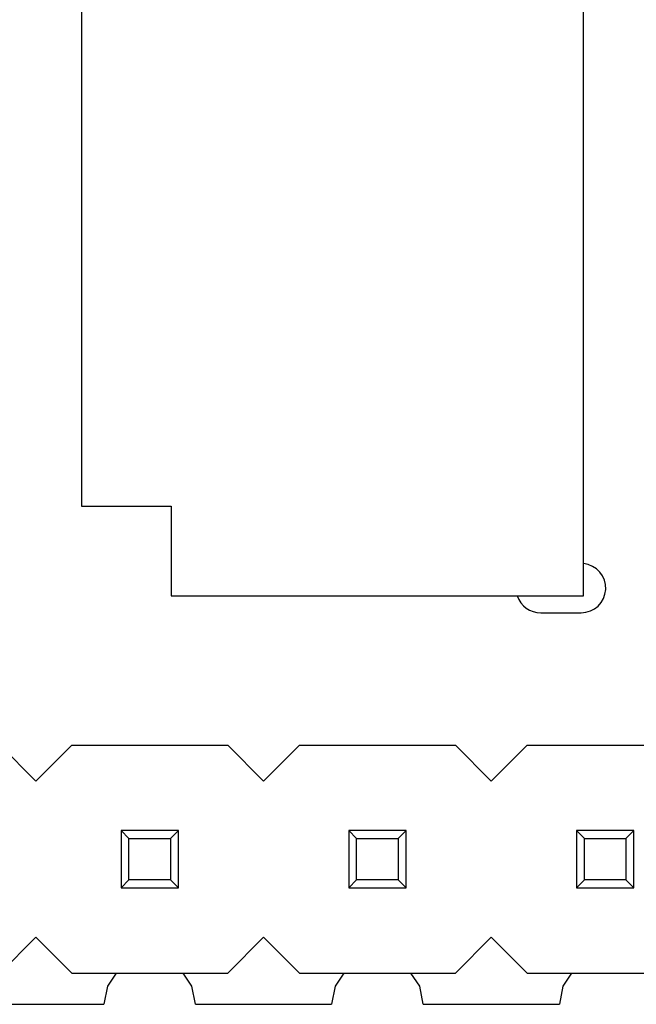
# Model space of a CAD drawing. Header units: millimetres. Extents: x 556 to 717, y 170 to 290.
# Tile 71 of 167: x 657 to 664, y 170 to 181. Entities that reach past the tile are written whole.
import ezdxf

# ---------------------------------------------------------------- set-up
doc = ezdxf.new("R2010")
doc.units = ezdxf.units.MM
doc.header["$LTSCALE"] = 30.734
doc.layers.get('0').update_dxf_attribs({"linetype": 'CONTINUOUS'})

msp = doc.modelspace()

# ---------------------------------------------------------------- linework, layer by layer
at = {"linetype": 'Continuous'}
for p, q in [((658.017, 186.644), (658.017, 175.644)), ((663.617, 174.644), (663.617, 186.644)), ((658.017, 175.644), (659.017, 175.644)), ((659.017, 175.644), (659.017, 174.644)), ((659.017, 174.644), (663.617, 174.644)), ((663.139, 174.456), (663.589, 174.456)), ((657.108, 172.98), (657.508, 172.58)), ((657.508, 172.58), (657.908, 172.98)), ((657.908, 172.98), (659.648, 172.98)), ((659.648, 172.98), (660.048, 172.58)), ((660.048, 172.58), (660.448, 172.98)), ((660.448, 172.98), (662.188, 172.98)), ((662.188, 172.98), (662.588, 172.58)), ((662.588, 172.58), (662.988, 172.98)), ((662.988, 172.98), (664.728, 172.98)), ((659.098, 172.03), (658.458, 172.03)), ((658.458, 172.03), (658.546, 171.942)), ((658.458, 172.03), (658.458, 171.39)), ((659.01, 171.942), (659.098, 172.03)), ((659.098, 171.39), (659.098, 172.03)), ((661.638, 172.03), (660.998, 172.03)), ((660.998, 172.03), (661.086, 171.942)), ((660.998, 172.03), (660.998, 171.39)), ((661.55, 171.942), (661.638, 172.03)), ((661.638, 171.39), (661.638, 172.03)), ((664.178, 172.03), (663.538, 172.03)), ((663.538, 172.03), (663.626, 171.942)), ((663.538, 172.03), (663.538, 171.39)), ((664.09, 171.942), (664.178, 172.03)), ((664.178, 171.39), (664.178, 172.03)), ((658.546, 171.942), (659.01, 171.942)), ((658.546, 171.478), (658.546, 171.942)), ((659.01, 171.942), (659.01, 171.478)), ((661.086, 171.942), (661.55, 171.942)), ((661.086, 171.478), (661.086, 171.942)), ((661.55, 171.942), (661.55, 171.478)), ((663.626, 171.942), (664.09, 171.942)), ((663.626, 171.478), (663.626, 171.942)), ((664.09, 171.942), (664.09, 171.478)), ((658.458, 171.39), (658.546, 171.478)), ((659.01, 171.478), (658.546, 171.478)), ((659.01, 171.478), (659.098, 171.39)), ((660.998, 171.39), (661.086, 171.478)), ((661.55, 171.478), (661.086, 171.478)), ((661.55, 171.478), (661.638, 171.39)), ((663.538, 171.39), (663.626, 171.478)), ((664.09, 171.478), (663.626, 171.478)), ((664.09, 171.478), (664.178, 171.39)), ((658.458, 171.39), (659.098, 171.39)), ((660.998, 171.39), (661.638, 171.39)), ((663.538, 171.39), (664.178, 171.39)), ((657.508, 170.84), (657.108, 170.44)), ((657.908, 170.44), (657.508, 170.84)), ((660.048, 170.84), (659.648, 170.44)), ((660.448, 170.44), (660.048, 170.84)), ((662.588, 170.84), (662.188, 170.44)), ((662.988, 170.44), (662.588, 170.84)), ((657.908, 170.44), (659.648, 170.44)), ((658.404, 170.44), (658.307, 170.295)), ((659.249, 170.295), (659.152, 170.44)), ((660.448, 170.44), (662.188, 170.44)), ((660.944, 170.44), (660.847, 170.295)), ((661.789, 170.295), (661.692, 170.44)), ((662.988, 170.44), (664.728, 170.44)), ((663.484, 170.44), (663.387, 170.295)), ((658.307, 170.295), (658.267, 170.093)), ((659.289, 170.093), (659.249, 170.295)), ((660.847, 170.295), (660.807, 170.092)), ((661.829, 170.092), (661.789, 170.295)), ((663.387, 170.295), (663.347, 170.092)), ((656.749, 170.093), (658.267, 170.093)), ((659.289, 170.093), (660.807, 170.092)), ((661.829, 170.092), (663.347, 170.092))]:
    msp.add_line(p, q, dxfattribs=at)
for centre, start, end in [((663.589, 174.731), 270, 84.1223), ((663.139, 174.731), 198.3267, 270)]:
    msp.add_arc(centre, 0.275, start, end, dxfattribs=at)

doc.saveas('drawing.dxf')
